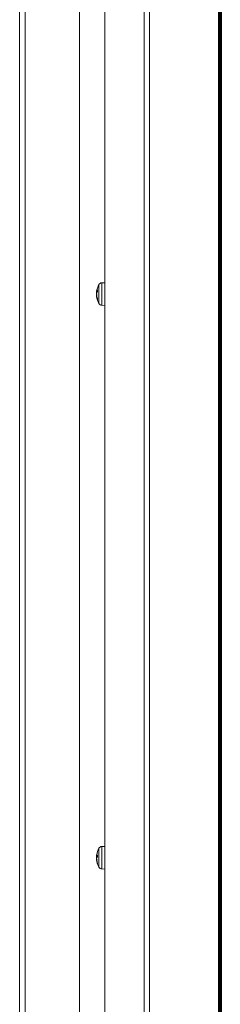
# Model space of a CAD drawing. Header units: millimetres. Extents: x -90830 to 24172, y -102460 to 73669.
# Tile 71 of 198: x -52630 to -52554, y 52605 to 52980. Entities that reach past the tile are written whole.
import ezdxf

# ---------------------------------------------------------------- set-up
doc = ezdxf.new("R2010")
doc.units = ezdxf.units.MM
doc.layers.add('Algemeen01', color=253, linetype='Continuous', lineweight=80)
doc.layers.add('at_Entity', color=253, linetype='Continuous', lineweight=9)

msp = doc.modelspace()

# ---------------------------------------------------------------- linework, layer by layer
at = {"layer": 'Algemeen01'}
msp.add_line((-52553.64, 52229.83), (-52553.64, 53729.83), dxfattribs=at)
at = {"layer": 'at_Entity'}
for p, q in [((-52580.65, 52255.81), (-52580.65, 53716.83)), ((-52597.67, 52269.55), (-52597.67, 53698.78)), ((-52582.72, 53699.09), (-52582.72, 52255.81)), ((-52607.4, 52303.92), (-52607.4, 53344.62)), ((-52630.16, 53330.15), (-52630.16, 52307.15)), ((-52628.09, 52330.86), (-52628.09, 53330.15)), ((-52599.92, 52871.76), (-52599.92, 52878.93)), ((-52598.82, 52879.61), (-52597.67, 52879.65)), ((-52598.82, 52879.61), (-52598.82, 52871.08)), ((-52600.8, 52876.31), (-52600.81, 52876.27)), ((-52600.81, 52876.27), (-52600.81, 52876.26)), ((-52600.81, 52876.26), (-52600.8, 52876.26)), ((-52600.81, 52876.16), (-52600.8, 52876.24)), ((-52600.81, 52876.12), (-52600.81, 52876.16)), ((-52600.79, 52876.13), (-52600.81, 52876.12)), ((-52600.79, 52876.02), (-52600.81, 52875.89)), ((-52600.81, 52875.89), (-52600.81, 52875.77)), ((-52600.81, 52875.77), (-52600.8, 52875.67)), ((-52600.81, 52875.46), (-52600.8, 52875.57)), ((-52600.81, 52875.33), (-52600.81, 52875.46)), ((-52600.81, 52875.34), (-52600.81, 52875.23)), ((-52600.8, 52875.21), (-52600.81, 52875.33)), ((-52600.81, 52875.23), (-52600.8, 52875.11)), ((-52600.81, 52874.92), (-52600.8, 52875.01)), ((-52600.79, 52876.36), (-52600.8, 52876.34)), ((-52600.8, 52876.34), (-52600.8, 52876.32)), ((-52600.79, 52876.33), (-52600.8, 52876.3)), ((-52600.8, 52876.32), (-52600.8, 52876.31)), ((-52600.8, 52876.32), (-52600.8, 52876.32)), ((-52600.8, 52876.32), (-52600.8, 52876.32)), ((-52600.8, 52876.32), (-52600.8, 52876.32)), ((-52600.8, 52876.32), (-52600.8, 52876.32)), ((-52600.8, 52876.32), (-52600.79, 52876.32)), ((-52600.79, 52876.32), (-52600.8, 52876.32)), ((-52600.8, 52876.32), (-52600.79, 52876.32)), ((-52600.79, 52876.32), (-52600.8, 52876.32)), ((-52600.8, 52876.32), (-52600.79, 52876.32)), ((-52600.79, 52876.32), (-52600.8, 52876.32)), ((-52600.8, 52876.32), (-52600.79, 52876.32)), ((-52600.79, 52876.32), (-52600.8, 52876.32)), ((-52600.8, 52876.32), (-52600.8, 52876.32)), ((-52600.8, 52876.32), (-52600.8, 52876.32)), ((-52600.8, 52876.32), (-52600.8, 52876.32)), ((-52600.8, 52876.32), (-52600.8, 52876.32)), ((-52600.8, 52876.32), (-52600.8, 52876.32)), ((-52600.8, 52876.32), (-52600.79, 52876.32)), ((-52600.79, 52876.32), (-52600.8, 52876.32)), ((-52600.8, 52876.32), (-52600.79, 52876.32)), ((-52600.79, 52876.32), (-52600.8, 52876.32)), ((-52600.8, 52876.32), (-52600.8, 52876.32)), ((-52600.8, 52876.32), (-52600.8, 52876.32)), ((-52600.8, 52876.32), (-52600.79, 52876.31)), ((-52600.79, 52876.32), (-52600.8, 52876.32)), ((-52600.8, 52876.32), (-52600.8, 52876.32)), ((-52600.8, 52876.3), (-52600.8, 52876.28)), ((-52600.8, 52876.24), (-52600.8, 52876.28)), ((-52600.8, 52876.12), (-52600.56, 52876.1)), ((-52600.8, 52875.67), (-52600.8, 52875.65)), ((-52600.8, 52875.57), (-52600.78, 52875.66)), ((-52600.8, 52875.65), (-52600.8, 52875.65)), ((-52600.8, 52875.65), (-52600.8, 52875.65)), ((-52600.8, 52875.65), (-52600.8, 52875.65)), ((-52600.8, 52875.65), (-52600.8, 52875.65)), ((-52600.8, 52875.65), (-52600.79, 52875.65)), ((-52600.8, 52875.21), (-52600.8, 52875.21)), ((-52600.8, 52875.21), (-52600.8, 52875.2)), ((-52600.8, 52875.2), (-52600.79, 52875.19)), ((-52600.8, 52875.11), (-52600.79, 52875.04)), ((-52600.8, 52875.01), (-52600.8, 52875.04)), ((-52600.79, 52875.04), (-52600.8, 52875.04)), ((-52600.8, 52875.04), (-52600.8, 52875.04)), ((-52600.8, 52875.04), (-52600.8, 52875.04)), ((-52600.8, 52875.04), (-52600.8, 52875.04)), ((-52600.8, 52875.04), (-52600.79, 52875.03)), ((-52600.78, 52876.43), (-52600.79, 52876.41)), ((-52600.79, 52876.41), (-52600.79, 52876.39)), ((-52600.78, 52876.4), (-52600.79, 52876.38)), ((-52600.79, 52876.39), (-52600.79, 52876.36)), ((-52600.79, 52876.38), (-52600.79, 52876.35)), ((-52600.79, 52876.35), (-52600.79, 52876.33)), ((-52600.79, 52876.32), (-52600.79, 52876.32)), ((-52600.79, 52876.32), (-52600.79, 52876.32)), ((-52600.79, 52876.32), (-52600.79, 52876.32)), ((-52600.79, 52876.32), (-52600.79, 52876.32)), ((-52600.79, 52876.32), (-52600.79, 52876.32)), ((-52600.79, 52876.31), (-52600.79, 52876.32)), ((-52600.78, 52876.19), (-52600.79, 52876.13)), ((-52600.78, 52876.12), (-52600.79, 52876.02)), ((-52600.79, 52875.65), (-52600.79, 52875.65)), ((-52600.79, 52875.65), (-52600.79, 52875.65)), ((-52600.79, 52875.65), (-52600.79, 52875.65)), ((-52600.79, 52875.65), (-52600.79, 52875.65)), ((-52600.79, 52875.65), (-52600.79, 52875.65)), ((-52600.79, 52875.65), (-52600.79, 52875.65)), ((-52600.79, 52875.65), (-52600.79, 52875.65)), ((-52600.79, 52875.65), (-52600.79, 52875.65)), ((-52600.79, 52875.65), (-52600.79, 52875.65)), ((-52600.79, 52875.65), (-52600.79, 52875.65)), ((-52600.79, 52875.65), (-52600.79, 52875.65)), ((-52600.79, 52875.65), (-52600.79, 52875.65)), ((-52600.79, 52875.65), (-52600.78, 52875.65)), ((-52600.78, 52875.65), (-52600.79, 52875.65)), ((-52600.79, 52875.65), (-52600.79, 52875.65)), ((-52600.79, 52875.65), (-52600.79, 52875.65)), ((-52600.79, 52875.65), (-52600.79, 52875.65)), ((-52600.79, 52875.65), (-52600.78, 52875.65)), ((-52600.78, 52875.65), (-52600.79, 52875.65)), ((-52600.79, 52875.65), (-52600.79, 52875.65)), ((-52600.79, 52875.65), (-52600.78, 52875.65)), ((-52600.78, 52875.65), (-52600.79, 52875.65)), ((-52600.79, 52875.65), (-52600.79, 52875.65)), ((-52600.79, 52875.65), (-52600.79, 52875.65)), ((-52600.79, 52875.65), (-52600.79, 52875.65)), ((-52600.79, 52875.19), (-52600.79, 52875.18)), ((-52600.79, 52875.18), (-52600.79, 52875.17)), ((-52600.79, 52875.17), (-52600.78, 52875.17)), ((-52600.78, 52875.04), (-52600.79, 52875.04)), ((-52600.79, 52875.04), (-52600.79, 52875.04)), ((-52600.79, 52875.04), (-52600.79, 52875.04)), ((-52600.79, 52875.04), (-52600.79, 52875.04)), ((-52600.79, 52875.03), (-52600.79, 52875.03)), ((-52600.79, 52875.03), (-52600.79, 52875.03)), ((-52600.79, 52875.03), (-52600.78, 52875.02)), ((-52600.77, 52876.51), (-52600.78, 52876.48)), ((-52600.78, 52876.48), (-52600.78, 52876.46)), ((-52600.77, 52876.48), (-52600.78, 52876.45)), ((-52600.78, 52876.46), (-52600.78, 52876.43)), ((-52600.78, 52876.45), (-52600.78, 52876.43)), ((-52600.78, 52876.43), (-52600.78, 52876.4)), ((-52600.77, 52876.21), (-52600.78, 52876.19)), ((-52600.78, 52876.19), (-52600.51, 52876.17)), ((-52600.77, 52875.7), (-52600.78, 52875.68)), ((-52600.78, 52875.66), (-52600.78, 52875.68)), ((-52600.78, 52875.65), (-52600.78, 52875.65)), ((-52600.78, 52875.65), (-52600.78, 52875.65)), ((-52600.78, 52875.17), (-52600.78, 52875.16)), ((-52600.78, 52875.16), (-52600.78, 52875.15)), ((-52600.78, 52875.15), (-52600.77, 52875.14)), ((-52600.77, 52875.04), (-52600.78, 52875.04)), ((-52600.78, 52875.04), (-52600.78, 52875.04)), ((-52600.78, 52875.04), (-52600.78, 52875.04)), ((-52600.78, 52875.04), (-52600.78, 52875.04)), ((-52600.78, 52875.02), (-52600.78, 52875.02)), ((-52600.78, 52875.02), (-52600.78, 52875.02)), ((-52600.78, 52875.02), (-52600.77, 52875.01)), ((-52600.76, 52876.55), (-52600.77, 52876.53)), ((-52600.77, 52876.53), (-52600.77, 52876.51)), ((-52600.76, 52876.53), (-52600.77, 52876.5)), ((-52600.77, 52876.5), (-52600.77, 52876.48)), ((-52600.76, 52876.23), (-52600.77, 52876.21)), ((-52600.76, 52875.71), (-52600.77, 52875.7)), ((-52600.77, 52875.14), (-52600.77, 52875.13)), ((-52600.77, 52875.13), (-52600.76, 52875.13)), ((-52600.76, 52875.05), (-52600.77, 52875.05)), ((-52600.77, 52875.05), (-52600.77, 52875.04)), ((-52600.77, 52875.04), (-52600.77, 52875.04)), ((-52600.77, 52875.04), (-52600.77, 52875.04)), ((-52600.77, 52875.01), (-52600.77, 52875.01)), ((-52600.77, 52875.01), (-52600.76, 52875.01)), ((-52600.75, 52876.6), (-52600.76, 52876.58)), ((-52600.76, 52876.58), (-52600.76, 52876.55)), ((-52600.75, 52876.58), (-52600.76, 52876.55)), ((-52600.76, 52876.55), (-52600.76, 52876.53)), ((-52600.75, 52876.28), (-52600.76, 52876.26)), ((-52600.76, 52876.26), (-52600.76, 52876.23)), ((-52600.75, 52875.74), (-52600.76, 52875.73)), ((-52600.76, 52875.73), (-52600.76, 52875.71)), ((-52600.76, 52875.13), (-52600.76, 52875.12)), ((-52600.76, 52875.12), (-52600.75, 52875.11)), ((-52600.75, 52875.05), (-52600.76, 52875.05)), ((-52600.76, 52875.05), (-52600.76, 52875.05)), ((-52600.76, 52875.05), (-52600.76, 52875.05)), ((-52600.76, 52875.05), (-52600.76, 52875.05)), ((-52600.76, 52875.01), (-52600.76, 52875)), ((-52600.76, 52875), (-52600.75, 52875)), ((-52600.74, 52876.67), (-52600.75, 52876.65)), ((-52600.75, 52876.65), (-52600.75, 52876.62)), ((-52600.74, 52876.65), (-52600.75, 52876.62)), ((-52600.75, 52876.62), (-52600.75, 52876.6)), ((-52600.75, 52876.62), (-52600.75, 52876.6)), ((-52600.75, 52876.6), (-52600.75, 52876.58)), ((-52600.74, 52876.3), (-52600.75, 52876.28)), ((-52600.74, 52875.76), (-52600.75, 52875.74)), ((-52600.75, 52875.11), (-52600.75, 52875.1)), ((-52600.75, 52875.1), (-52600.75, 52875.09)), ((-52600.75, 52875.09), (-52600.74, 52875.08)), ((-52600.74, 52875.05), (-52600.75, 52875.05)), ((-52600.75, 52875.05), (-52600.75, 52875.05)), ((-52600.75, 52875.05), (-52600.75, 52875.05)), ((-52600.75, 52875.05), (-52600.75, 52875.05)), ((-52600.75, 52875), (-52600.75, 52875)), ((-52600.73, 52876.72), (-52600.74, 52876.69)), ((-52600.73, 52876.7), (-52600.74, 52876.67)), ((-52600.74, 52876.69), (-52600.74, 52876.67)), ((-52600.74, 52876.67), (-52600.74, 52876.65)), ((-52600.73, 52876.35), (-52600.74, 52876.32)), ((-52600.74, 52876.32), (-52600.74, 52876.3)), ((-52600.73, 52875.79), (-52600.74, 52875.78)), ((-52600.74, 52875.78), (-52600.74, 52875.76)), ((-52600.74, 52875.08), (-52600.74, 52875.08)), ((-52600.74, 52875.08), (-52600.73, 52875.07)), ((-52600.73, 52875.05), (-52600.74, 52875.05)), ((-52600.74, 52875.05), (-52600.74, 52875.05)), ((-52600.74, 52875.05), (-52600.74, 52875.05)), ((-52600.74, 52875.05), (-52600.74, 52875.05)), ((-52600.72, 52876.76), (-52600.73, 52876.74)), ((-52600.72, 52876.75), (-52600.73, 52876.72)), ((-52600.73, 52876.74), (-52600.73, 52876.72)), ((-52600.73, 52876.72), (-52600.73, 52876.7)), ((-52600.72, 52876.37), (-52600.73, 52876.35)), ((-52600.72, 52875.81), (-52600.73, 52875.79)), ((-52600.73, 52875.07), (-52600.73, 52875.06)), ((-52600.73, 52875.06), (-52600.72, 52875.05)), ((-52600.72, 52875.05), (-52600.73, 52875.05)), ((-52600.73, 52875.05), (-52600.73, 52875.05)), ((-52600.73, 52875.05), (-52600.73, 52875.05)), ((-52600.73, 52875.05), (-52600.73, 52875.05)), ((-52600.71, 52876.81), (-52600.72, 52876.79)), ((-52600.71, 52876.8), (-52600.72, 52876.77)), ((-52600.72, 52876.79), (-52600.72, 52876.76)), ((-52600.72, 52876.77), (-52600.72, 52876.75)), ((-52600.71, 52876.41), (-52600.72, 52876.39)), ((-52600.72, 52876.39), (-52600.72, 52876.37)), ((-52600.71, 52875.84), (-52600.72, 52875.82)), ((-52600.72, 52875.82), (-52600.72, 52875.81)), ((-52600.72, 52875.05), (-52600.72, 52875.05)), ((-52600.72, 52875.05), (-52600.72, 52875.04)), ((-52600.72, 52875.04), (-52600.71, 52875.04)), ((-52600.7, 52876.86), (-52600.71, 52876.83)), ((-52600.7, 52876.85), (-52600.71, 52876.82)), ((-52600.71, 52876.83), (-52600.71, 52876.81)), ((-52600.71, 52876.82), (-52600.71, 52876.8)), ((-52600.7, 52876.43), (-52600.71, 52876.41)), ((-52600.7, 52875.86), (-52600.71, 52875.84)), ((-52600.71, 52875.04), (-52600.71, 52875.03)), ((-52600.71, 52875.03), (-52600.7, 52875.02)), ((-52600.69, 52876.9), (-52600.7, 52876.88)), ((-52600.69, 52876.9), (-52600.7, 52876.87)), ((-52600.7, 52876.88), (-52600.7, 52876.86)), ((-52600.7, 52876.87), (-52600.7, 52876.85)), ((-52600.69, 52876.46), (-52600.7, 52876.43)), ((-52600.69, 52875.87), (-52600.7, 52875.86)), ((-52600.7, 52875.02), (-52600.7, 52875.01)), ((-52600.7, 52875.01), (-52600.69, 52875)), ((-52600.68, 52876.95), (-52600.69, 52876.93)), ((-52600.68, 52876.94), (-52600.69, 52876.92)), ((-52600.69, 52876.93), (-52600.69, 52876.9)), ((-52600.69, 52876.92), (-52600.69, 52876.9)), ((-52600.68, 52876.48), (-52600.69, 52876.46)), ((-52600.68, 52875.89), (-52600.69, 52875.87)), ((-52600.69, 52875), (-52600.69, 52874.99)), ((-52600.67, 52876.97), (-52600.68, 52876.95)), ((-52600.67, 52876.97), (-52600.68, 52876.94)), ((-52600.67, 52876.52), (-52600.68, 52876.5)), ((-52600.68, 52876.5), (-52600.68, 52876.48)), ((-52600.67, 52875.92), (-52600.68, 52875.9)), ((-52600.68, 52875.9), (-52600.68, 52875.89)), ((-52600.66, 52877.02), (-52600.67, 52877)), ((-52600.66, 52877.02), (-52600.67, 52876.99)), ((-52600.67, 52877), (-52600.67, 52876.97)), ((-52600.67, 52876.99), (-52600.67, 52876.97)), ((-52600.66, 52876.54), (-52600.67, 52876.52)), ((-52600.66, 52875.94), (-52600.67, 52875.92)), ((-52600.65, 52877.07), (-52600.66, 52877.04)), ((-52600.65, 52877.07), (-52600.66, 52877.04)), ((-52600.66, 52877.04), (-52600.66, 52877.02)), ((-52600.66, 52877.04), (-52600.66, 52877.02)), ((-52600.65, 52876.57), (-52600.66, 52876.54)), ((-52600.65, 52875.95), (-52600.66, 52875.94)), ((-52600.64, 52876.59), (-52600.65, 52876.57)), ((-52600.64, 52875.97), (-52600.65, 52875.95)), ((-52600.63, 52876.61), (-52600.64, 52876.59)), ((-52600.63, 52875.98), (-52600.64, 52875.97)), ((-52600.62, 52876.63), (-52600.63, 52876.61)), ((-52600.62, 52876), (-52600.63, 52875.98)), ((-52600.61, 52876.65), (-52600.62, 52876.63)), ((-52600.61, 52876.02), (-52600.62, 52876)), ((-52600.6, 52876.68), (-52600.61, 52876.65)), ((-52600.6, 52876.03), (-52600.61, 52876.02)), ((-52600.59, 52876.7), (-52600.6, 52876.68)), ((-52600.59, 52876.05), (-52600.6, 52876.03)), ((-52600.58, 52876.72), (-52600.59, 52876.7)), ((-52600.58, 52876.06), (-52600.59, 52876.05)), ((-52600.57, 52876.74), (-52600.58, 52876.72)), ((-52600.57, 52876.08), (-52600.58, 52876.06)), ((-52600.56, 52876.76), (-52600.57, 52876.74)), ((-52600.56, 52876.1), (-52600.57, 52876.08)), ((-52600.55, 52876.78), (-52600.56, 52876.76)), ((-52600.55, 52876.11), (-52600.56, 52876.1)), ((-52600.54, 52876.8), (-52600.55, 52876.78)), ((-52600.54, 52876.13), (-52600.55, 52876.11)), ((-52600.53, 52876.83), (-52600.54, 52876.8)), ((-52600.53, 52876.14), (-52600.54, 52876.13)), ((-52600.52, 52876.85), (-52600.53, 52876.83)), ((-52600.52, 52876.16), (-52600.53, 52876.14)), ((-52600.51, 52876.87), (-52600.52, 52876.85)), ((-52600.51, 52876.17), (-52600.52, 52876.16)), ((-52600.51, 52876.85), (-52600.5, 52876.89)), ((-52600.5, 52876.89), (-52600.51, 52876.87)), ((-52600.51, 52876.85), (-52600.51, 52876.18)), ((-52600.5, 52876.19), (-52600.51, 52876.17)), ((-52600.5, 52876.89), (-52600.5, 52876.19)), ((-52600.81, 52874.8), (-52600.81, 52874.92)), ((-52600.79, 52874.67), (-52600.81, 52874.8)), ((-52600.8, 52874.57), (-52600.81, 52874.57)), ((-52600.81, 52874.57), (-52600.81, 52874.53)), ((-52600.81, 52874.53), (-52600.8, 52874.45)), ((-52600.81, 52874.42), (-52600.75, 52874.43)), ((-52600.81, 52874.42), (-52600.81, 52874.42)), ((-52600.81, 52874.42), (-52600.8, 52874.36)), ((-52600.8, 52874.57), (-52600.78, 52874.57)), ((-52600.8, 52874.45), (-52600.8, 52874.42)), ((-52600.8, 52874.36), (-52600.78, 52874.27)), ((-52600.78, 52874.55), (-52600.79, 52874.67)), ((-52600.78, 52874.55), (-52600.77, 52874.53)), ((-52600.78, 52874.27), (-52600.78, 52874.24)), ((-52600.78, 52874.24), (-52600.77, 52874.2)), ((-52600.78, 52874.24), (-52600.7, 52874.24)), ((-52600.77, 52874.53), (-52600.76, 52874.5)), ((-52600.77, 52874.2), (-52600.76, 52874.17)), ((-52600.76, 52874.5), (-52600.76, 52874.47)), ((-52600.76, 52874.47), (-52600.75, 52874.44)), ((-52600.76, 52874.17), (-52600.76, 52874.14)), ((-52600.76, 52874.14), (-52600.75, 52874.11)), ((-52600.75, 52875), (-52600.75, 52875)), ((-52600.75, 52875), (-52600.74, 52874.99)), ((-52600.75, 52874.44), (-52600.74, 52874.41)), ((-52600.75, 52874.11), (-52600.74, 52874.07)), ((-52600.74, 52874.99), (-52600.74, 52874.99)), ((-52600.74, 52874.99), (-52600.73, 52874.99)), ((-52600.74, 52874.41), (-52600.74, 52874.38)), ((-52600.74, 52874.38), (-52600.73, 52874.35)), ((-52600.74, 52874.07), (-52600.74, 52874.04)), ((-52600.74, 52874.04), (-52600.73, 52874.01)), ((-52600.73, 52874.99), (-52600.73, 52874.98)), ((-52600.73, 52874.98), (-52600.72, 52874.98)), ((-52600.73, 52874.35), (-52600.72, 52874.32)), ((-52600.73, 52874.01), (-52600.72, 52873.98)), ((-52600.72, 52874.98), (-52600.72, 52874.98)), ((-52600.72, 52874.98), (-52600.71, 52874.97)), ((-52600.72, 52874.32), (-52600.72, 52874.3)), ((-52600.72, 52874.3), (-52600.71, 52874.27)), ((-52600.72, 52873.98), (-52600.72, 52873.94)), ((-52600.72, 52873.94), (-52600.71, 52873.91)), ((-52600.71, 52874.97), (-52600.71, 52874.97)), ((-52600.71, 52874.97), (-52600.7, 52874.97)), ((-52600.71, 52874.27), (-52600.7, 52874.24)), ((-52600.71, 52873.91), (-52600.7, 52873.88)), ((-52600.7, 52874.97), (-52600.7, 52874.97)), ((-52600.7, 52874.97), (-52600.69, 52874.96)), ((-52600.7, 52874.24), (-52600.69, 52874.21)), ((-52600.7, 52873.88), (-52600.69, 52873.85)), ((-52600.69, 52874.99), (-52600.68, 52874.99)), ((-52600.69, 52874.96), (-52600.69, 52874.96)), ((-52600.69, 52874.96), (-52600.68, 52874.96)), ((-52600.69, 52874.21), (-52600.68, 52874.18)), ((-52600.69, 52873.85), (-52600.68, 52873.81)), ((-52600.68, 52874.99), (-52600.67, 52874.98)), ((-52600.68, 52874.96), (-52600.67, 52874.96)), ((-52600.68, 52874.18), (-52600.68, 52874.15)), ((-52600.68, 52874.15), (-52600.67, 52874.12)), ((-52600.68, 52873.81), (-52600.68, 52873.78)), ((-52600.68, 52873.78), (-52600.67, 52873.75)), ((-52600.67, 52874.98), (-52600.67, 52874.97)), ((-52600.67, 52874.97), (-52600.66, 52874.96)), ((-52600.67, 52874.96), (-52600.67, 52874.95)), ((-52600.67, 52874.95), (-52600.66, 52874.95)), ((-52600.67, 52874.12), (-52600.66, 52874.1)), ((-52600.67, 52873.75), (-52600.66, 52873.72)), ((-52600.66, 52874.96), (-52600.66, 52874.95)), ((-52600.66, 52874.95), (-52600.65, 52874.94)), ((-52600.66, 52874.95), (-52600.66, 52874.95)), ((-52600.66, 52874.95), (-52600.65, 52874.94)), ((-52600.66, 52874.1), (-52600.65, 52874.07)), ((-52600.66, 52873.72), (-52600.65, 52873.68)), ((-52600.65, 52874.07), (-52600.64, 52874.04)), ((-52600.65, 52873.68), (-52600.64, 52873.65)), ((-52600.64, 52874.04), (-52600.63, 52874.01)), ((-52600.64, 52873.65), (-52600.63, 52873.62)), ((-52600.63, 52874.01), (-52600.62, 52873.98)), ((-52600.63, 52873.62), (-52600.62, 52873.59)), ((-52600.62, 52873.98), (-52600.61, 52873.95)), ((-52600.62, 52873.59), (-52600.61, 52873.56)), ((-52600.61, 52873.95), (-52600.6, 52873.92)), ((-52600.61, 52873.56), (-52600.6, 52873.52)), ((-52600.6, 52873.92), (-52600.59, 52873.9)), ((-52600.6, 52873.52), (-52600.59, 52873.49)), ((-52600.59, 52873.9), (-52600.58, 52873.87)), ((-52600.59, 52873.49), (-52600.58, 52873.46)), ((-52600.58, 52873.87), (-52600.57, 52873.84)), ((-52600.58, 52873.46), (-52600.57, 52873.43)), ((-52600.57, 52873.84), (-52600.56, 52873.81)), ((-52600.57, 52873.43), (-52600.56, 52873.4)), ((-52600.56, 52873.81), (-52600.55, 52873.78)), ((-52600.56, 52873.4), (-52600.55, 52873.37)), ((-52600.55, 52873.78), (-52600.54, 52873.76)), ((-52600.55, 52873.37), (-52600.54, 52873.33)), ((-52600.54, 52873.76), (-52600.53, 52873.73)), ((-52600.54, 52873.33), (-52600.53, 52873.3)), ((-52600.53, 52873.73), (-52600.52, 52873.7)), ((-52600.53, 52873.3), (-52600.52, 52873.27)), ((-52600.52, 52873.7), (-52600.51, 52873.67)), ((-52600.52, 52873.27), (-52600.51, 52873.24)), ((-52600.51, 52873.67), (-52600.51, 52873.26)), ((-52600.51, 52873.67), (-52600.5, 52873.64)), ((-52600.5, 52873.21), (-52600.51, 52873.26)), ((-52600.51, 52873.24), (-52600.5, 52873.21)), ((-52600.5, 52873.64), (-52600.5, 52873.21)), ((-52598.82, 52871.08), (-52597.67, 52871.03)), ((-52600.81, 52661.59), (-52600.8, 52661.67)), ((-52600.81, 52661.54), (-52600.81, 52661.59)), ((-52600.8, 52661.55), (-52600.81, 52661.54)), ((-52600.81, 52661.54), (-52600.79, 52661.54)), ((-52600.81, 52661.32), (-52600.8, 52661.43)), ((-52600.81, 52661.25), (-52600.81, 52661.32)), ((-52600.81, 52661.31), (-52600.81, 52661.31)), ((-52600.81, 52661.31), (-52600.8, 52661.24)), ((-52600.79, 52661.22), (-52600.81, 52661.25)), ((-52600.8, 52661.67), (-52600.78, 52661.78)), ((-52600.79, 52661.6), (-52600.8, 52661.58)), ((-52600.8, 52661.58), (-52600.8, 52661.55)), ((-52600.8, 52661.55), (-52600.8, 52661.55)), ((-52600.8, 52661.55), (-52600.8, 52661.55)), ((-52600.8, 52661.55), (-52600.8, 52661.55)), ((-52600.8, 52661.55), (-52600.8, 52661.55)), ((-52600.8, 52661.55), (-52600.8, 52661.55)), ((-52600.8, 52661.55), (-52600.79, 52661.55)), ((-52600.79, 52661.54), (-52600.8, 52661.48)), ((-52600.79, 52661.52), (-52600.8, 52661.49)), ((-52600.8, 52661.49), (-52600.8, 52661.47)), ((-52600.8, 52661.43), (-52600.8, 52661.47)), ((-52600.78, 52661.66), (-52600.79, 52661.64)), ((-52600.79, 52661.64), (-52600.79, 52661.62)), ((-52600.79, 52661.62), (-52600.79, 52661.6)), ((-52600.78, 52661.58), (-52600.79, 52661.56)), ((-52600.79, 52661.55), (-52600.79, 52661.56)), ((-52600.79, 52661.56), (-52600.79, 52661.55)), ((-52600.79, 52661.55), (-52600.79, 52661.56)), ((-52600.79, 52661.56), (-52600.79, 52661.55)), ((-52600.79, 52661.56), (-52600.79, 52661.54)), ((-52600.79, 52661.55), (-52600.79, 52661.55)), ((-52600.79, 52661.55), (-52600.79, 52661.55)), ((-52600.79, 52661.55), (-52600.79, 52661.55)), ((-52600.79, 52661.55), (-52600.79, 52661.55)), ((-52600.79, 52661.55), (-52600.79, 52661.55)), ((-52600.79, 52661.55), (-52600.79, 52661.55)), ((-52600.79, 52661.55), (-52600.79, 52661.55)), ((-52600.79, 52661.55), (-52600.79, 52661.55)), ((-52600.79, 52661.55), (-52600.79, 52661.55)), ((-52600.79, 52661.55), (-52600.79, 52661.55)), ((-52600.79, 52661.55), (-52600.79, 52661.55)), ((-52600.79, 52661.55), (-52600.79, 52661.55)), ((-52600.79, 52661.55), (-52600.79, 52661.55)), ((-52600.79, 52661.55), (-52600.79, 52661.55)), ((-52600.79, 52661.55), (-52600.79, 52661.55)), ((-52600.79, 52661.55), (-52600.79, 52661.55)), ((-52600.79, 52661.55), (-52600.79, 52661.55)), ((-52600.79, 52661.55), (-52600.79, 52661.55)), ((-52600.79, 52661.55), (-52600.79, 52661.55)), ((-52600.79, 52661.55), (-52600.79, 52661.55)), ((-52600.79, 52661.55), (-52600.79, 52661.55)), ((-52600.79, 52661.55), (-52600.79, 52661.55)), ((-52600.79, 52661.55), (-52600.79, 52661.55)), ((-52600.79, 52661.54), (-52600.79, 52661.54)), ((-52600.79, 52661.54), (-52600.79, 52661.52)), ((-52600.78, 52661.78), (-52600.78, 52661.8)), ((-52600.77, 52661.72), (-52600.78, 52661.7)), ((-52600.78, 52661.7), (-52600.78, 52661.68)), ((-52600.78, 52661.68), (-52600.78, 52661.66)), ((-52600.77, 52661.65), (-52600.78, 52661.63)), ((-52600.78, 52661.63), (-52600.78, 52661.61)), ((-52600.78, 52661.61), (-52600.78, 52661.58)), ((-52600.77, 52661.26), (-52600.78, 52661.25)), ((-52600.76, 52661.76), (-52600.77, 52661.74)), ((-52600.77, 52661.74), (-52600.77, 52661.72)), ((-52600.76, 52661.7), (-52600.77, 52661.68)), ((-52600.77, 52661.68), (-52600.77, 52661.65)), ((-52600.76, 52661.27), (-52600.77, 52661.26)), ((-52600.75, 52661.8), (-52600.76, 52661.78)), ((-52600.76, 52661.78), (-52600.76, 52661.76)), ((-52600.75, 52661.74), (-52600.76, 52661.72)), ((-52600.76, 52661.72), (-52600.76, 52661.7)), ((-52600.75, 52661.3), (-52600.76, 52661.29)), ((-52600.76, 52661.29), (-52600.76, 52661.27)), ((-52600.74, 52661.86), (-52600.75, 52661.84)), ((-52600.75, 52661.84), (-52600.75, 52661.82)), ((-52600.75, 52661.82), (-52600.75, 52661.8)), ((-52600.74, 52661.81), (-52600.75, 52661.79)), ((-52600.75, 52661.79), (-52600.75, 52661.77)), ((-52600.75, 52661.77), (-52600.75, 52661.74)), ((-52600.74, 52661.31), (-52600.75, 52661.3)), ((-52600.73, 52661.9), (-52600.74, 52661.88)), ((-52600.74, 52661.88), (-52600.74, 52661.86)), ((-52600.73, 52661.86), (-52600.74, 52661.84)), ((-52600.74, 52661.84), (-52600.74, 52661.81)), ((-52600.73, 52661.34), (-52600.74, 52661.32)), ((-52600.74, 52661.32), (-52600.74, 52661.31)), ((-52600.72, 52661.94), (-52600.73, 52661.92)), ((-52600.73, 52661.92), (-52600.73, 52661.9)), ((-52600.72, 52661.9), (-52600.73, 52661.88)), ((-52600.73, 52661.88), (-52600.73, 52661.86)), ((-52600.72, 52661.35), (-52600.73, 52661.34)), ((-52600.71, 52661.98), (-52600.72, 52661.96)), ((-52600.72, 52661.96), (-52600.72, 52661.94)), ((-52600.71, 52661.95), (-52600.72, 52661.93)), ((-52600.72, 52661.93), (-52600.72, 52661.9)), ((-52600.71, 52661.38), (-52600.72, 52661.36)), ((-52600.72, 52661.36), (-52600.72, 52661.35)), ((-52600.7, 52662.02), (-52600.71, 52662)), ((-52600.71, 52662), (-52600.71, 52661.98)), ((-52600.7, 52661.99), (-52600.71, 52661.97)), ((-52600.71, 52661.97), (-52600.71, 52661.95)), ((-52600.7, 52661.39), (-52600.71, 52661.38)), ((-52600.69, 52662.06), (-52600.7, 52662.04)), ((-52600.7, 52662.04), (-52600.7, 52662.02)), ((-52600.69, 52662.04), (-52600.7, 52662.02)), ((-52600.7, 52662.02), (-52600.7, 52661.99)), ((-52600.69, 52661.4), (-52600.7, 52661.39)), ((-52600.68, 52662.1), (-52600.69, 52662.08)), ((-52600.68, 52662.09), (-52600.69, 52662.06)), ((-52600.69, 52662.08), (-52600.69, 52662.06)), ((-52600.69, 52662.06), (-52600.69, 52662.04)), ((-52600.68, 52661.42), (-52600.69, 52661.4)), ((-52600.67, 52662.12), (-52600.68, 52662.1)), ((-52600.67, 52662.11), (-52600.68, 52662.09)), ((-52600.67, 52661.44), (-52600.68, 52661.43)), ((-52600.68, 52661.43), (-52600.68, 52661.42)), ((-52600.66, 52662.16), (-52600.67, 52662.14)), ((-52600.66, 52662.15), (-52600.67, 52662.13)), ((-52600.67, 52662.14), (-52600.67, 52662.12)), ((-52600.67, 52662.13), (-52600.67, 52662.11)), ((-52600.66, 52661.45), (-52600.67, 52661.44)), ((-52600.65, 52662.2), (-52600.66, 52662.18)), ((-52600.65, 52662.2), (-52600.66, 52662.18)), ((-52600.66, 52662.18), (-52600.66, 52662.16)), ((-52600.66, 52662.18), (-52600.66, 52662.15)), ((-52600.65, 52661.47), (-52600.66, 52661.45)), ((-52600.64, 52661.48), (-52600.65, 52661.47)), ((-52600.63, 52661.49), (-52600.64, 52661.48)), ((-52600.62, 52661.5), (-52600.63, 52661.49)), ((-52600.61, 52661.52), (-52600.62, 52661.5)), ((-52600.6, 52661.53), (-52600.61, 52661.52)), ((-52600.59, 52661.54), (-52600.6, 52661.53)), ((-52600.58, 52661.56), (-52600.59, 52661.54)), ((-52600.57, 52661.57), (-52600.58, 52661.56)), ((-52600.56, 52661.58), (-52600.57, 52661.57)), ((-52600.55, 52661.59), (-52600.56, 52661.58)), ((-52600.54, 52661.6), (-52600.55, 52661.59)), ((-52600.53, 52661.62), (-52600.54, 52661.6)), ((-52600.52, 52661.63), (-52600.53, 52661.62)), ((-52600.51, 52661.64), (-52600.52, 52661.63)), ((-52600.51, 52661.63), (-52600.5, 52661.65)), ((-52600.5, 52661.65), (-52600.51, 52661.64)), ((-52600.51, 52661.63), (-52600.51, 52660.85)), ((-52600.5, 52661.65), (-52600.5, 52660.86)), ((-52599.92, 52657.08), (-52599.92, 52664.25)), ((-52598.82, 52664.93), (-52597.67, 52664.97)), ((-52598.82, 52664.93), (-52598.82, 52656.4)), ((-52600.8, 52661.07), (-52600.81, 52660.94)), ((-52600.81, 52660.94), (-52600.81, 52660.82)), ((-52600.81, 52660.82), (-52600.8, 52660.73)), ((-52600.81, 52660.5), (-52600.8, 52660.6)), ((-52600.81, 52660.38), (-52600.81, 52660.5)), ((-52600.8, 52660.26), (-52600.81, 52660.38)), ((-52600.81, 52660.02), (-52600.8, 52660.09)), ((-52600.81, 52659.91), (-52600.81, 52660.02)), ((-52600.81, 52660.01), (-52600.81, 52660)), ((-52600.81, 52660), (-52600.8, 52659.9)), ((-52600.79, 52659.79), (-52600.81, 52659.91)), ((-52600.81, 52659.78), (-52600.79, 52659.79)), ((-52600.81, 52659.78), (-52600.81, 52659.78)), ((-52600.81, 52659.78), (-52600.81, 52659.74)), ((-52600.81, 52659.74), (-52600.8, 52659.66)), ((-52600.8, 52661.24), (-52600.8, 52661.22)), ((-52600.8, 52661.22), (-52600.79, 52661.22)), ((-52600.79, 52661.1), (-52600.8, 52661.1)), ((-52600.8, 52661.1), (-52600.8, 52661.09)), ((-52600.8, 52661.09), (-52600.8, 52661.09)), ((-52600.8, 52661.09), (-52600.8, 52661.08)), ((-52600.8, 52661.07), (-52600.79, 52661.08)), ((-52600.8, 52661.08), (-52600.8, 52661.08)), ((-52600.8, 52661.08), (-52600.8, 52661.07)), ((-52600.8, 52661.07), (-52600.8, 52661.07)), ((-52600.8, 52660.73), (-52600.78, 52660.67)), ((-52600.8, 52660.6), (-52600.78, 52660.66)), ((-52600.8, 52660.25), (-52600.8, 52660.26)), ((-52600.8, 52660.25), (-52600.8, 52660.24)), ((-52600.8, 52660.24), (-52600.79, 52660.22)), ((-52600.8, 52660.09), (-52600.8, 52660.1)), ((-52600.79, 52660.1), (-52600.8, 52660.1)), ((-52600.8, 52660.1), (-52600.8, 52660.1)), ((-52600.8, 52660.1), (-52600.8, 52660.1)), ((-52600.8, 52660.1), (-52600.8, 52660.1)), ((-52600.8, 52660.1), (-52600.8, 52660.1)), ((-52600.8, 52660.1), (-52600.8, 52660.1)), ((-52600.8, 52660.1), (-52600.8, 52660.09)), ((-52600.8, 52660.09), (-52600.79, 52660.08)), ((-52600.8, 52659.9), (-52600.8, 52659.86)), ((-52600.8, 52659.86), (-52600.8, 52659.86)), ((-52600.8, 52659.86), (-52600.8, 52659.86)), ((-52600.8, 52659.86), (-52600.8, 52659.86)), ((-52600.8, 52659.86), (-52600.8, 52659.86)), ((-52600.8, 52659.86), (-52600.8, 52659.86)), ((-52600.8, 52659.86), (-52600.8, 52659.86)), ((-52600.8, 52659.86), (-52600.8, 52659.86)), ((-52600.8, 52659.86), (-52600.8, 52659.86)), ((-52600.8, 52659.86), (-52600.8, 52659.86)), ((-52600.8, 52659.86), (-52600.8, 52659.86)), ((-52600.8, 52659.86), (-52600.8, 52659.86)), ((-52600.8, 52659.86), (-52600.8, 52659.86)), ((-52600.8, 52659.86), (-52600.8, 52659.86)), ((-52600.8, 52659.86), (-52600.8, 52659.86)), ((-52600.8, 52659.86), (-52600.8, 52659.86)), ((-52600.8, 52659.86), (-52600.8, 52659.86)), ((-52600.8, 52659.86), (-52600.8, 52659.86)), ((-52600.8, 52659.86), (-52600.8, 52659.86)), ((-52600.8, 52659.86), (-52600.8, 52659.86)), ((-52600.8, 52659.86), (-52600.8, 52659.86)), ((-52600.8, 52659.86), (-52600.8, 52659.86)), ((-52600.8, 52659.86), (-52600.8, 52659.86)), ((-52600.8, 52659.86), (-52600.8, 52659.86)), ((-52600.8, 52659.86), (-52600.8, 52659.86)), ((-52600.8, 52659.86), (-52600.8, 52659.86)), ((-52600.8, 52659.86), (-52600.8, 52659.86)), ((-52600.8, 52659.86), (-52600.8, 52659.86)), ((-52600.8, 52659.86), (-52600.8, 52659.86)), ((-52600.8, 52659.86), (-52600.8, 52659.86)), ((-52600.8, 52659.86), (-52600.8, 52659.86)), ((-52600.8, 52659.86), (-52600.8, 52659.86)), ((-52600.8, 52659.86), (-52600.8, 52659.86)), ((-52600.8, 52659.86), (-52600.8, 52659.86)), ((-52600.8, 52659.86), (-52600.8, 52659.85)), ((-52600.8, 52659.85), (-52600.8, 52659.85)), ((-52600.8, 52659.85), (-52600.8, 52659.85)), ((-52600.8, 52659.85), (-52600.8, 52659.85)), ((-52600.8, 52659.85), (-52600.8, 52659.85)), ((-52600.8, 52659.85), (-52600.8, 52659.85)), ((-52600.8, 52659.85), (-52600.8, 52659.84)), ((-52600.8, 52659.84), (-52600.8, 52659.85)), ((-52600.8, 52659.85), (-52600.8, 52659.85)), ((-52600.8, 52659.85), (-52600.8, 52659.85)), ((-52600.8, 52659.85), (-52600.8, 52659.85)), ((-52600.8, 52659.85), (-52600.8, 52659.84)), ((-52600.8, 52659.84), (-52600.8, 52659.85)), ((-52600.8, 52659.85), (-52600.8, 52659.84)), ((-52600.8, 52659.84), (-52600.8, 52659.85)), ((-52600.8, 52659.85), (-52600.8, 52659.84)), ((-52600.8, 52659.84), (-52600.8, 52659.85)), ((-52600.8, 52659.85), (-52600.8, 52659.84)), ((-52600.8, 52659.84), (-52600.8, 52659.85)), ((-52600.8, 52659.85), (-52600.8, 52659.84)), ((-52600.8, 52659.84), (-52600.8, 52659.84)), ((-52600.8, 52659.84), (-52600.8, 52659.84)), ((-52600.8, 52659.84), (-52600.8, 52659.84)), ((-52600.8, 52659.84), (-52600.8, 52659.84)), ((-52600.8, 52659.84), (-52600.8, 52659.84)), ((-52600.8, 52659.84), (-52600.8, 52659.84)), ((-52600.8, 52659.84), (-52600.8, 52659.84)), ((-52600.8, 52659.84), (-52600.8, 52659.84)), ((-52600.8, 52659.84), (-52600.8, 52659.84)), ((-52600.8, 52659.84), (-52600.8, 52659.84)), ((-52600.8, 52659.84), (-52600.8, 52659.84)), ((-52600.8, 52659.66), (-52600.78, 52659.55)), ((-52600.78, 52661.25), (-52600.79, 52661.22)), ((-52600.79, 52661.22), (-52600.78, 52661.22)), ((-52600.79, 52661.22), (-52600.51, 52661.2)), ((-52600.78, 52661.14), (-52600.79, 52661.14)), ((-52600.79, 52661.14), (-52600.79, 52661.13)), ((-52600.79, 52661.13), (-52600.79, 52661.13)), ((-52600.79, 52661.13), (-52600.79, 52661.12)), ((-52600.79, 52661.12), (-52600.79, 52661.12)), ((-52600.79, 52661.12), (-52600.79, 52661.11)), ((-52600.79, 52661.11), (-52600.79, 52661.11)), ((-52600.79, 52661.11), (-52600.79, 52661.11)), ((-52600.79, 52661.11), (-52600.79, 52661.1)), ((-52600.79, 52661.08), (-52600.78, 52661.08)), ((-52600.79, 52660.22), (-52600.79, 52660.21)), ((-52600.79, 52660.21), (-52600.79, 52660.19)), ((-52600.79, 52660.19), (-52600.78, 52660.18)), ((-52600.78, 52660.11), (-52600.79, 52660.1)), ((-52600.79, 52660.1), (-52600.79, 52660.1)), ((-52600.79, 52660.1), (-52600.79, 52660.1)), ((-52600.79, 52660.1), (-52600.79, 52660.1)), ((-52600.79, 52660.1), (-52600.79, 52660.1)), ((-52600.79, 52660.1), (-52600.79, 52660.1)), ((-52600.79, 52660.1), (-52600.79, 52660.1)), ((-52600.79, 52660.1), (-52600.79, 52660.1)), ((-52600.79, 52660.08), (-52600.79, 52660.07)), ((-52600.79, 52660.07), (-52600.79, 52660.06)), ((-52600.79, 52660.06), (-52600.78, 52660.05)), ((-52600.78, 52659.66), (-52600.79, 52659.79)), ((-52600.78, 52661.25), (-52600.51, 52661.22)), ((-52600.78, 52661.22), (-52600.77, 52661.22)), ((-52600.77, 52661.18), (-52600.78, 52661.18)), ((-52600.78, 52661.18), (-52600.78, 52661.17)), ((-52600.78, 52661.17), (-52600.78, 52661.17)), ((-52600.78, 52661.17), (-52600.78, 52661.16)), ((-52600.78, 52661.16), (-52600.78, 52661.16)), ((-52600.78, 52661.16), (-52600.78, 52661.16)), ((-52600.78, 52661.16), (-52600.78, 52661.15)), ((-52600.78, 52661.15), (-52600.78, 52661.15)), ((-52600.78, 52661.15), (-52600.78, 52661.14)), ((-52600.78, 52661.08), (-52600.77, 52661.08)), ((-52600.77, 52660.67), (-52600.78, 52660.67)), ((-52600.78, 52660.66), (-52600.78, 52660.67)), ((-52600.78, 52660.67), (-52600.78, 52660.66)), ((-52600.78, 52660.18), (-52600.78, 52660.16)), ((-52600.78, 52660.16), (-52600.78, 52660.15)), ((-52600.78, 52660.15), (-52600.77, 52660.14)), ((-52600.77, 52660.11), (-52600.78, 52660.11)), ((-52600.78, 52660.11), (-52600.78, 52660.11)), ((-52600.78, 52660.11), (-52600.78, 52660.11)), ((-52600.78, 52660.11), (-52600.78, 52660.11)), ((-52600.78, 52660.11), (-52600.78, 52660.11)), ((-52600.78, 52660.11), (-52600.78, 52660.11)), ((-52600.78, 52660.11), (-52600.78, 52660.11)), ((-52600.78, 52660.11), (-52600.78, 52660.11)), ((-52600.78, 52660.11), (-52600.78, 52660.11)), ((-52600.78, 52660.05), (-52600.78, 52660.04)), ((-52600.78, 52660.04), (-52600.78, 52660.03)), ((-52600.78, 52660.03), (-52600.77, 52660.02)), ((-52600.78, 52659.66), (-52600.77, 52659.63)), ((-52600.78, 52659.55), (-52600.78, 52659.51)), ((-52600.78, 52659.51), (-52600.77, 52659.47)), ((-52600.78, 52659.51), (-52600.75, 52659.51)), ((-52600.77, 52661.22), (-52600.76, 52661.22)), ((-52600.76, 52661.22), (-52600.77, 52661.21)), ((-52600.77, 52661.21), (-52600.77, 52661.21)), ((-52600.77, 52661.21), (-52600.77, 52661.2)), ((-52600.77, 52661.2), (-52600.77, 52661.2)), ((-52600.77, 52661.2), (-52600.77, 52661.2)), ((-52600.77, 52661.2), (-52600.77, 52661.19)), ((-52600.77, 52661.19), (-52600.77, 52661.19)), ((-52600.77, 52661.19), (-52600.77, 52661.18)), ((-52600.77, 52661.08), (-52600.76, 52661.08)), ((-52600.76, 52660.68), (-52600.77, 52660.67)), ((-52600.77, 52660.14), (-52600.77, 52660.12)), ((-52600.77, 52660.12), (-52600.76, 52660.11)), ((-52600.76, 52660.11), (-52600.77, 52660.11)), ((-52600.77, 52660.11), (-52600.77, 52660.11)), ((-52600.77, 52660.11), (-52600.77, 52660.11)), ((-52600.77, 52660.11), (-52600.77, 52660.11)), ((-52600.77, 52660.11), (-52600.77, 52660.11)), ((-52600.77, 52660.11), (-52600.77, 52660.11)), ((-52600.77, 52660.11), (-52600.77, 52660.11)), ((-52600.77, 52660.11), (-52600.77, 52660.11)), ((-52600.77, 52660.02), (-52600.77, 52660.01)), ((-52600.77, 52660.01), (-52600.76, 52660)), ((-52600.77, 52659.63), (-52600.76, 52659.6)), ((-52600.77, 52659.47), (-52600.76, 52659.43)), ((-52600.76, 52661.22), (-52600.75, 52661.22)), ((-52600.76, 52661.08), (-52600.75, 52661.08)), ((-52600.75, 52660.69), (-52600.76, 52660.69)), ((-52600.76, 52660.69), (-52600.76, 52660.68)), ((-52600.76, 52660.11), (-52600.76, 52660.11)), ((-52600.76, 52660.11), (-52600.76, 52660.09)), ((-52600.76, 52660.09), (-52600.75, 52660.08)), ((-52600.76, 52660), (-52600.76, 52659.99)), ((-52600.76, 52659.99), (-52600.75, 52659.98)), ((-52600.76, 52659.6), (-52600.76, 52659.56)), ((-52600.76, 52659.56), (-52600.75, 52659.53)), ((-52600.76, 52659.43), (-52600.76, 52659.4)), ((-52600.76, 52659.4), (-52600.75, 52659.36)), ((-52600.75, 52661.22), (-52600.74, 52661.22)), ((-52600.75, 52661.08), (-52600.74, 52661.09)), ((-52600.74, 52660.7), (-52600.75, 52660.69)), ((-52600.75, 52660.08), (-52600.75, 52660.06)), ((-52600.75, 52660.06), (-52600.75, 52660.05)), ((-52600.75, 52660.05), (-52600.74, 52660.03)), ((-52600.75, 52659.98), (-52600.75, 52659.97)), ((-52600.75, 52659.97), (-52600.75, 52659.96)), ((-52600.75, 52659.96), (-52600.74, 52659.95)), ((-52600.75, 52659.53), (-52600.74, 52659.49)), ((-52600.75, 52659.36), (-52600.74, 52659.33)), ((-52600.74, 52661.22), (-52600.73, 52661.21)), ((-52600.74, 52661.09), (-52600.73, 52661.09)), ((-52600.73, 52660.71), (-52600.74, 52660.7)), ((-52600.74, 52660.7), (-52600.74, 52660.7)), ((-52600.74, 52660.03), (-52600.74, 52660.02)), ((-52600.74, 52660.02), (-52600.73, 52660)), ((-52600.74, 52659.95), (-52600.74, 52659.94)), ((-52600.74, 52659.94), (-52600.73, 52659.93)), ((-52600.74, 52659.49), (-52600.74, 52659.46)), ((-52600.74, 52659.46), (-52600.73, 52659.43)), ((-52600.74, 52659.33), (-52600.74, 52659.29)), ((-52600.74, 52659.29), (-52600.73, 52659.25)), ((-52600.73, 52661.21), (-52600.72, 52661.21)), ((-52600.73, 52661.09), (-52600.72, 52661.09)), ((-52600.72, 52660.71), (-52600.73, 52660.71)), ((-52600.73, 52660), (-52600.73, 52659.99)), ((-52600.73, 52659.99), (-52600.72, 52659.97)), ((-52600.73, 52659.93), (-52600.73, 52659.92)), ((-52600.73, 52659.92), (-52600.72, 52659.91)), ((-52600.73, 52659.43), (-52600.72, 52659.39)), ((-52600.73, 52659.25), (-52600.72, 52659.22)), ((-52600.72, 52661.21), (-52600.71, 52661.21)), ((-52600.72, 52661.09), (-52600.71, 52661.09)), ((-52600.71, 52660.73), (-52600.72, 52660.72)), ((-52600.72, 52660.72), (-52600.72, 52660.71)), ((-52600.72, 52659.97), (-52600.72, 52659.96)), ((-52600.72, 52659.96), (-52600.71, 52659.95)), ((-52600.72, 52659.91), (-52600.72, 52659.9)), ((-52600.72, 52659.9), (-52600.71, 52659.89)), ((-52600.72, 52659.39), (-52600.72, 52659.36)), ((-52600.72, 52659.36), (-52600.71, 52659.32)), ((-52600.72, 52659.22), (-52600.72, 52659.18)), ((-52600.72, 52659.18), (-52600.71, 52659.15)), ((-52600.71, 52661.21), (-52600.7, 52661.21)), ((-52600.71, 52661.09), (-52600.7, 52661.09)), ((-52600.7, 52660.73), (-52600.71, 52660.73)), ((-52600.71, 52659.95), (-52600.71, 52659.93)), ((-52600.71, 52659.93), (-52600.7, 52659.92)), ((-52600.71, 52659.89), (-52600.71, 52659.88)), ((-52600.71, 52659.88), (-52600.7, 52659.87)), ((-52600.71, 52659.32), (-52600.7, 52659.29)), ((-52600.71, 52659.15), (-52600.7, 52659.11)), ((-52600.7, 52661.21), (-52600.69, 52661.21)), ((-52600.7, 52661.09), (-52600.69, 52661.1)), ((-52600.69, 52660.74), (-52600.7, 52660.73)), ((-52600.7, 52659.92), (-52600.7, 52659.9)), ((-52600.7, 52659.9), (-52600.69, 52659.89)), ((-52600.7, 52659.87), (-52600.7, 52659.86)), ((-52600.7, 52659.86), (-52600.69, 52659.85)), ((-52600.7, 52659.29), (-52600.69, 52659.26)), ((-52600.7, 52659.11), (-52600.69, 52659.08)), ((-52600.69, 52661.21), (-52600.69, 52661.21)), ((-52600.69, 52661.21), (-52600.68, 52661.21)), ((-52600.69, 52661.1), (-52600.69, 52661.1)), ((-52600.69, 52661.1), (-52600.68, 52661.1)), ((-52600.68, 52660.74), (-52600.69, 52660.74)), ((-52600.69, 52659.89), (-52600.69, 52659.87)), ((-52600.69, 52659.87), (-52600.68, 52659.86)), ((-52600.69, 52659.85), (-52600.69, 52659.84)), ((-52600.69, 52659.84), (-52600.68, 52659.83)), ((-52600.69, 52659.26), (-52600.68, 52659.22)), ((-52600.69, 52659.08), (-52600.68, 52659.04)), ((-52600.68, 52661.21), (-52600.67, 52661.21)), ((-52600.68, 52661.1), (-52600.67, 52661.1)), ((-52600.67, 52660.76), (-52600.68, 52660.75)), ((-52600.68, 52660.75), (-52600.68, 52660.74)), ((-52600.68, 52659.86), (-52600.67, 52659.84)), ((-52600.68, 52659.83), (-52600.67, 52659.82)), ((-52600.68, 52659.22), (-52600.68, 52659.19)), ((-52600.68, 52659.19), (-52600.67, 52659.16)), ((-52600.68, 52659.04), (-52600.68, 52659)), ((-52600.68, 52659), (-52600.67, 52658.97)), ((-52600.67, 52661.21), (-52600.66, 52661.2)), ((-52600.67, 52661.1), (-52600.66, 52661.1)), ((-52600.66, 52660.76), (-52600.67, 52660.76)), ((-52600.67, 52659.84), (-52600.67, 52659.83)), ((-52600.67, 52659.83), (-52600.66, 52659.81)), ((-52600.67, 52659.82), (-52600.67, 52659.81)), ((-52600.67, 52659.81), (-52600.66, 52659.8)), ((-52600.67, 52659.16), (-52600.66, 52659.12)), ((-52600.67, 52658.97), (-52600.66, 52658.93)), ((-52600.66, 52661.2), (-52600.65, 52661.2)), ((-52600.66, 52661.1), (-52600.65, 52661.11)), ((-52600.65, 52660.77), (-52600.66, 52660.76)), ((-52600.66, 52659.81), (-52600.66, 52659.8)), ((-52600.66, 52659.8), (-52600.65, 52659.78)), ((-52600.66, 52659.8), (-52600.66, 52659.79)), ((-52600.66, 52659.79), (-52600.65, 52659.78)), ((-52600.66, 52659.12), (-52600.65, 52659.09)), ((-52600.66, 52658.93), (-52600.65, 52658.9)), ((-52600.65, 52661.2), (-52600.64, 52661.2)), ((-52600.65, 52661.11), (-52600.64, 52661.11)), ((-52600.64, 52660.77), (-52600.65, 52660.77)), ((-52600.65, 52659.09), (-52600.64, 52659.05)), ((-52600.65, 52658.9), (-52600.64, 52658.86)), ((-52600.64, 52661.2), (-52600.63, 52661.2)), ((-52600.64, 52661.11), (-52600.63, 52661.11)), ((-52600.63, 52660.78), (-52600.64, 52660.77)), ((-52600.64, 52659.05), (-52600.63, 52659.02)), ((-52600.64, 52658.86), (-52600.63, 52658.83)), ((-52600.63, 52661.2), (-52600.62, 52661.2)), ((-52600.63, 52661.11), (-52600.62, 52661.11)), ((-52600.62, 52660.79), (-52600.63, 52660.78)), ((-52600.63, 52659.02), (-52600.62, 52658.99)), ((-52600.63, 52658.83), (-52600.62, 52658.79)), ((-52600.62, 52661.2), (-52600.61, 52661.2)), ((-52600.62, 52661.11), (-52600.61, 52661.11)), ((-52600.61, 52660.79), (-52600.62, 52660.79)), ((-52600.62, 52658.99), (-52600.61, 52658.95)), ((-52600.62, 52658.79), (-52600.61, 52658.76)), ((-52600.61, 52661.2), (-52600.6, 52661.2)), ((-52600.61, 52661.11), (-52600.6, 52661.12)), ((-52600.6, 52660.8), (-52600.61, 52660.79)), ((-52600.61, 52658.95), (-52600.6, 52658.92)), ((-52600.61, 52658.76), (-52600.6, 52658.72)), ((-52600.6, 52661.2), (-52600.59, 52661.2)), ((-52600.6, 52661.12), (-52600.59, 52661.12)), ((-52600.59, 52660.8), (-52600.6, 52660.8)), ((-52600.6, 52658.92), (-52600.59, 52658.89)), ((-52600.6, 52658.72), (-52600.59, 52658.69)), ((-52600.59, 52661.2), (-52600.58, 52661.2)), ((-52600.59, 52661.12), (-52600.58, 52661.12)), ((-52600.58, 52660.81), (-52600.59, 52660.8)), ((-52600.59, 52658.89), (-52600.58, 52658.85)), ((-52600.59, 52658.69), (-52600.58, 52658.65)), ((-52600.58, 52661.2), (-52600.58, 52661.2)), ((-52600.58, 52661.2), (-52600.57, 52661.19)), ((-52600.58, 52661.12), (-52600.58, 52661.12)), ((-52600.58, 52661.12), (-52600.57, 52661.12)), ((-52600.57, 52660.82), (-52600.58, 52660.81)), ((-52600.58, 52658.85), (-52600.57, 52658.82)), ((-52600.58, 52658.65), (-52600.57, 52658.62)), ((-52600.57, 52661.19), (-52600.56, 52661.19)), ((-52600.57, 52661.12), (-52600.56, 52661.12)), ((-52600.56, 52660.82), (-52600.57, 52660.82)), ((-52600.57, 52658.82), (-52600.56, 52658.79)), ((-52600.57, 52658.62), (-52600.56, 52658.58)), ((-52600.56, 52661.19), (-52600.55, 52661.19)), ((-52600.56, 52661.12), (-52600.55, 52661.13)), ((-52600.55, 52660.83), (-52600.56, 52660.82)), ((-52600.56, 52658.79), (-52600.55, 52658.75)), ((-52600.56, 52658.58), (-52600.55, 52658.55)), ((-52600.55, 52661.19), (-52600.54, 52661.19)), ((-52600.55, 52661.13), (-52600.54, 52661.13)), ((-52600.54, 52660.84), (-52600.55, 52660.83)), ((-52600.55, 52658.75), (-52600.54, 52658.72)), ((-52600.55, 52658.55), (-52600.54, 52658.51)), ((-52600.54, 52661.19), (-52600.53, 52661.19)), ((-52600.54, 52661.13), (-52600.53, 52661.13)), ((-52600.53, 52660.84), (-52600.54, 52660.84)), ((-52600.54, 52658.72), (-52600.53, 52658.69)), ((-52600.54, 52658.51), (-52600.53, 52658.48)), ((-52600.53, 52661.19), (-52600.52, 52661.19)), ((-52600.53, 52661.13), (-52600.52, 52661.13)), ((-52600.52, 52660.85), (-52600.53, 52660.84)), ((-52600.53, 52658.69), (-52600.52, 52658.66)), ((-52600.53, 52658.48), (-52600.52, 52658.44)), ((-52600.52, 52661.19), (-52600.51, 52661.19)), ((-52600.52, 52661.13), (-52600.51, 52661.13)), ((-52600.51, 52660.85), (-52600.52, 52660.85)), ((-52600.52, 52658.66), (-52600.51, 52658.62)), ((-52600.52, 52658.44), (-52600.51, 52658.41)), ((-52600.51, 52661.19), (-52600.51, 52661.19)), ((-52600.51, 52661.13), (-52600.51, 52661.14)), ((-52600.5, 52660.86), (-52600.51, 52660.85)), ((-52600.51, 52658.62), (-52600.51, 52658.43)), ((-52600.51, 52658.62), (-52600.5, 52658.59)), ((-52600.5, 52658.37), (-52600.51, 52658.43)), ((-52600.51, 52658.41), (-52600.5, 52658.37)), ((-52600.5, 52658.59), (-52600.5, 52658.37)), ((-52598.82, 52656.4), (-52597.67, 52656.35))]:
    msp.add_line(p, q, dxfattribs=at)
for centre, major_axis, start_param, end_param in [((-52594.16, 52875.34), (0, -7), 4.174979, 4.580204), ((-52598.77, 52878.21), (0, -1.4), 3.176499, 4.174979), ((-52594.16, 52875.34), (0, -7), 4.844574, 5.249799), ((-52598.77, 52872.48), (0, -1.4), 5.249799, 6.248279), ((-52594.16, 52660.66), (0, -7), 4.174979, 4.549728), ((-52598.77, 52663.53), (0, -1.4), 3.176499, 4.174979), ((-52594.16, 52660.66), (0, -7), 4.878359, 5.249799), ((-52598.77, 52657.79), (0, -1.4), 5.249799, 6.248279)]:
    msp.add_ellipse(centre, major_axis=major_axis, ratio=0.957153, start_param=start_param, end_param=end_param, dxfattribs=at)

doc.saveas('drawing.dxf')
